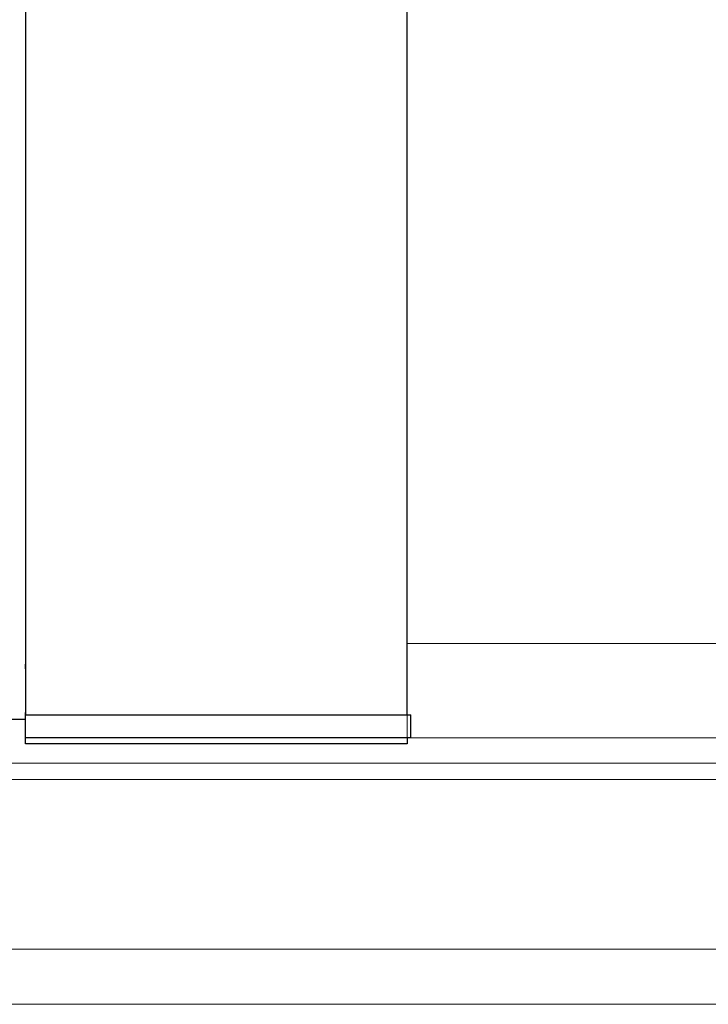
# Model space of a CAD drawing. Header units: millimetres. Extents: x 2494 to 2744, y 453 to 558.
# Tile 4 of 52: x 2636 to 2651, y 473 to 495. Entities that reach past the tile are written whole.
import ezdxf

# ---------------------------------------------------------------- set-up
doc = ezdxf.new("R2010")
doc.units = ezdxf.units.MM
doc.header["$LTSCALE"] = 0.2

msp = doc.modelspace()

# ---------------------------------------------------------------- linework, layer by layer
at = {"linetype": 'Continuous'}
for p, q in [((2644.168, 479.444), (2644.168, 505.444)), ((2635.868, 504.444), (2635.868, 479.444)), ((2635.868, 503.487), (2635.868, 480.901)), ((2635.868, 480.901), (2635.868, 480.548)), ((2635.868, 480.444), (2635.868, 480.548)), ((2635.868, 480.548), (2635.868, 479.491)), ((2635.868, 480.444), (2635.868, 479.444)), ((2635.868, 479.344), (2635.868, 479.491)), ((2635.868, 479.344), (2633.168, 479.344)), ((2635.868, 479.444), (2644.248, 479.444)), ((2635.868, 478.944), (2635.868, 479.444)), ((2644.247, 478.944), (2635.868, 478.944)), ((2635.868, 478.809), (2635.868, 478.944)), ((2635.868, 478.809), (2635.868, 478.944)), ((2644.168, 478.944), (2644.168, 478.809)), ((2644.169, 478.809), (2635.868, 478.809)), ((2644.169, 478.809), (2635.868, 478.809))]:
    msp.add_line(p, q, dxfattribs=at)
at = {"linetype": 'Continuous', "lineweight": 15}
for p, q in [((2644.168, 480.994), (2644.168, 505.144)), ((2644.168, 478.944), (2644.168, 480.994)), ((2703.168, 480.994), (2644.168, 480.994)), ((2703.168, 478.944), (2644.168, 478.944)), ((2743.948, 478.391), (2624.157, 478.391)), ((2743.948, 478.037), (2624.102, 478.037)), ((2743.948, 474.344), (2622.98, 474.344)), ((2743.948, 473.144), (2583.948, 473.144))]:
    msp.add_line(p, q, dxfattribs=at)
at = {"linetype": 'Continuous'}
msp.add_open_spline([(2644.247, 478.944), (2644.247, 479.111), (2644.248, 479.278), (2644.248, 479.444)], degree=3, dxfattribs=at)

doc.saveas('drawing.dxf')
